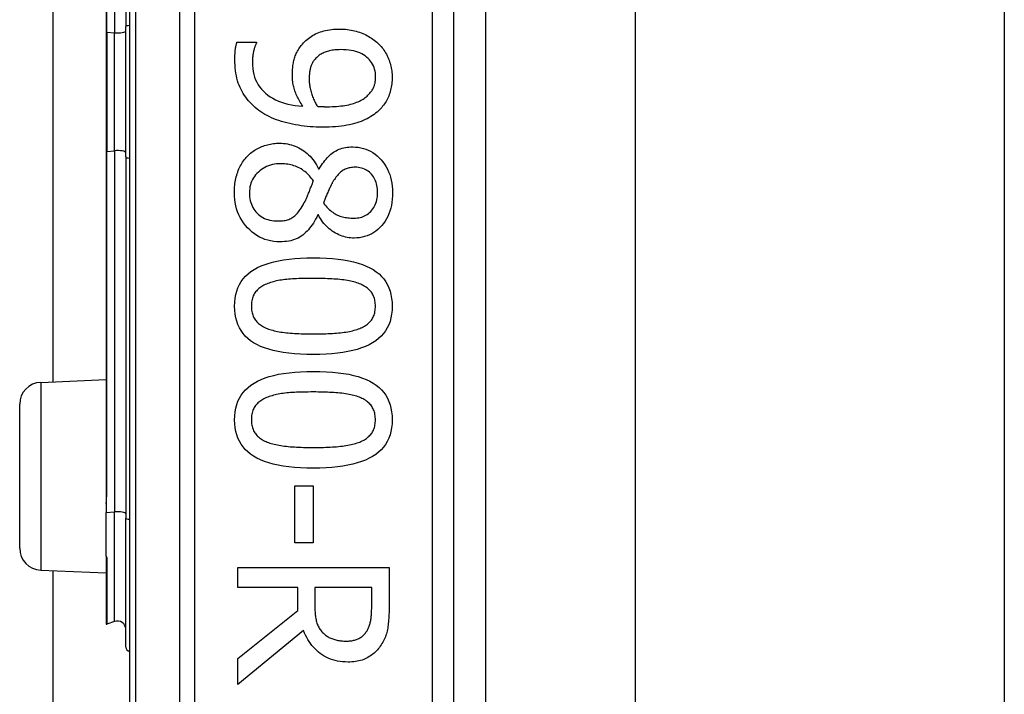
# Model space of a CAD drawing. Header units: inches. Extents: x 6 to 171, y 11 to 89.
# Tile 84 of 113: x 40.561 to 41.457, y 62.98 to 63.594. Entities that reach past the tile are written whole.
import ezdxf

# ---------------------------------------------------------------- set-up
doc = ezdxf.new("R2010")
doc.units = ezdxf.units.IN
doc.header["$MEASUREMENT"] = 0
doc.layers.add('Visible Edges(ANSI)', color=7, linetype='Continuous', lineweight=25)
doc.layers.add('Visible Tangent Edges(ANSI)', color=7, linetype='Continuous', lineweight=25)

msp = doc.modelspace()

# ---------------------------------------------------------------- linework, layer by layer
at = {"layer": 'Visible Edges(ANSI)'}
for p, q in [((40.66095, 64.46982), (40.66095, 62.58764)), ((40.95622, 62.77873), (40.95622, 64.27873)), ((40.98501, 64.15865), (40.98501, 62.89881)), ((41.12145, 64.14423), (41.12145, 62.91323)), ((41.45745, 64.14423), (41.45745, 62.91323)), ((40.6577, 63.91695), (40.6577, 63.58809)), ((40.63978, 63.89332), (40.63978, 63.58289)), ((40.59131, 63.26469), (40.59131, 63.79277)), ((40.63978, 63.58289), (40.63978, 63.47457)), ((40.6577, 63.46937), (40.6577, 63.58809)), ((40.75873, 63.5739), (40.77649, 63.5739)), ((40.77649, 63.5739), (40.77649, 63.57301)), ((40.63978, 63.47457), (40.63978, 63.16414)), ((40.6577, 63.46937), (40.6577, 63.14051)), ((40.8331, 63.45855), (40.83366, 63.45855)), ((40.83288, 63.41656), (40.83232, 63.41656)), ((40.58008, 63.2642), (40.63978, 63.26681)), ((40.56095, 63.11324), (40.56095, 63.24422)), ((40.81144, 63.17012), (40.82819, 63.17012)), ((40.81144, 63.11797), (40.81144, 63.17012)), ((40.82819, 63.17012), (40.82819, 63.11797)), ((40.63978, 63.16414), (40.63978, 63.15389)), ((40.63978, 63.15389), (40.63978, 63.14557)), ((40.63978, 63.10581), (40.63978, 63.14557)), ((40.6577, 63.02317), (40.6577, 63.14051)), ((40.82819, 63.11797), (40.81144, 63.11797)), ((40.63978, 63.10581), (40.63978, 63.10563)), ((40.63978, 63.10563), (40.63978, 63.10501)), ((40.63978, 63.10501), (40.63978, 63.04432)), ((40.75951, 63.09575), (40.89731, 63.09575)), ((40.75951, 63.07743), (40.75951, 63.09575)), ((40.89731, 63.09575), (40.89731, 63.06024)), ((40.58008, 63.09326), (40.63978, 63.09065)), ((40.59131, 50.31319), (40.59131, 63.09277)), ((40.81434, 63.07743), (40.75951, 63.07743)), ((40.81434, 63.05644), (40.81434, 63.07743)), ((40.88145, 63.07743), (40.82964, 63.07743)), ((40.82964, 63.07743), (40.82964, 63.06135)), ((40.88145, 63.05923), (40.88145, 63.07743)), ((40.75951, 63.01289), (40.81434, 63.05644)), ((40.64713, 63.04643), (40.6403, 63.04395)), ((40.81948, 63.03813), (40.75951, 62.98911)), ((40.75951, 62.98911), (40.75951, 63.01289))]:
    msp.add_line(p, q, dxfattribs=at)
at = {"layer": 'Visible Edges(ANSI)', "flags": 128}
for points in [[(40.81736, 63.57088), (40.81833, 63.57209), (40.81934, 63.57324), (40.82039, 63.57435), (40.82148, 63.5754), (40.82262, 63.57641), (40.82379, 63.57736), (40.82501, 63.57827), (40.82626, 63.57912), (40.82756, 63.57993), (40.8289, 63.58069), (40.83028, 63.58139), (40.83171, 63.58205), (40.83317, 63.58266), (40.83469, 63.58321), (40.83625, 63.58371), (40.83787, 63.58416), (40.83953, 63.58456), (40.84124, 63.5849), (40.843, 63.58519), (40.84481, 63.58543), (40.84666, 63.58561), (40.84857, 63.58574), (40.85053, 63.58582), (40.85253, 63.58585)], [(40.85253, 63.58585), (40.85429, 63.58582), (40.85602, 63.58575), (40.85772, 63.58563), (40.8594, 63.58546), (40.86106, 63.58525), (40.86269, 63.58498), (40.8643, 63.58467), (40.86588, 63.58431), (40.86744, 63.5839), (40.86897, 63.58344), (40.87048, 63.58294), (40.87196, 63.58239), (40.87341, 63.58179), (40.87483, 63.58116), (40.87622, 63.58049), (40.87757, 63.57979), (40.87889, 63.57906), (40.88017, 63.57828), (40.88142, 63.57747), (40.88263, 63.57663), (40.88381, 63.57575), (40.88496, 63.57483), (40.88607, 63.57388), (40.88715, 63.57289)], [(40.75683, 63.55827), (40.75684, 63.55888), (40.75684, 63.55951), (40.75686, 63.56014), (40.75688, 63.56078), (40.7569, 63.56142), (40.75693, 63.56208), (40.75697, 63.56274), (40.75701, 63.5634), (40.75705, 63.56408), (40.7571, 63.56476), (40.75716, 63.56544), (40.75722, 63.56614), (40.75729, 63.56683), (40.75737, 63.56752), (40.75747, 63.56819), (40.75757, 63.56886), (40.75768, 63.56952), (40.7578, 63.57017), (40.75793, 63.57081), (40.75807, 63.57145), (40.75822, 63.57207), (40.75838, 63.57269), (40.75855, 63.5733), (40.75873, 63.5739)], [(40.77649, 63.57301), (40.77626, 63.5726), (40.77604, 63.57215), (40.77583, 63.57167), (40.77561, 63.57116), (40.7754, 63.57061), (40.77519, 63.57002), (40.77498, 63.5694), (40.77477, 63.56874), (40.77457, 63.56804), (40.77437, 63.56731), (40.77417, 63.56655), (40.77397, 63.56575), (40.77379, 63.56493), (40.77362, 63.56411), (40.77346, 63.56328), (40.77332, 63.56246), (40.7732, 63.56163), (40.77309, 63.56081), (40.77301, 63.55998), (40.77293, 63.55915), (40.77287, 63.55831), (40.77283, 63.55748), (40.77281, 63.55665), (40.7728, 63.55581)], [(40.8092, 63.54431), (40.80922, 63.54556), (40.80925, 63.5468), (40.80931, 63.54802), (40.80939, 63.54923), (40.8095, 63.55041), (40.80962, 63.55158), (40.80977, 63.55273), (40.80995, 63.55386), (40.81015, 63.55498), (40.81037, 63.55607), (40.81061, 63.55715), (40.81088, 63.55821), (40.81118, 63.55926), (40.81152, 63.56031), (40.81191, 63.56137), (40.81234, 63.56242), (40.81282, 63.56348), (40.81334, 63.56453), (40.8139, 63.56559), (40.8145, 63.56665), (40.81515, 63.56771), (40.81584, 63.56876), (40.81658, 63.56982), (40.81736, 63.57088)], [(40.88715, 63.57289), (40.88815, 63.57193), (40.88912, 63.57092), (40.89005, 63.56988), (40.89094, 63.56881), (40.89179, 63.56769), (40.8926, 63.56654), (40.89338, 63.56536), (40.89412, 63.56413), (40.89482, 63.56288), (40.89548, 63.56158), (40.89611, 63.56025), (40.89669, 63.55888), (40.89724, 63.55749), (40.89774, 63.5561), (40.89818, 63.55471), (40.89859, 63.55332), (40.89894, 63.55192), (40.89925, 63.55052), (40.89951, 63.54912), (40.89972, 63.54771), (40.89989, 63.54631), (40.90001, 63.5449), (40.90008, 63.54349), (40.9001, 63.54207)], [(40.85331, 63.56709), (40.85188, 63.56707), (40.85049, 63.56703), (40.84915, 63.56695), (40.84785, 63.56684), (40.84659, 63.5667), (40.84537, 63.56653), (40.8442, 63.56633), (40.84306, 63.56609), (40.84197, 63.56583), (40.84093, 63.56554), (40.83992, 63.56521), (40.83896, 63.56485), (40.83803, 63.56446), (40.83713, 63.56404), (40.83625, 63.56357), (40.83538, 63.56307), (40.83455, 63.56253), (40.83373, 63.56195), (40.83294, 63.56134), (40.83216, 63.56069), (40.83142, 63.56), (40.83069, 63.55927), (40.82999, 63.55851), (40.8293, 63.55771)], [(40.88503, 63.54219), (40.88497, 63.54405), (40.8848, 63.54585), (40.88452, 63.54759), (40.88412, 63.54926), (40.88361, 63.55087), (40.88299, 63.55242), (40.88225, 63.5539), (40.8814, 63.55531), (40.88044, 63.55666), (40.87936, 63.55795), (40.87818, 63.55917), (40.87687, 63.56033), (40.87546, 63.56141), (40.87396, 63.5624), (40.87234, 63.56329), (40.87063, 63.56408), (40.86882, 63.56479), (40.86691, 63.5654), (40.86489, 63.56591), (40.86278, 63.56634), (40.86056, 63.56667), (40.85825, 63.5669), (40.85583, 63.56704), (40.85331, 63.56709)], [(40.77883, 63.5117), (40.77708, 63.51305), (40.7754, 63.51443), (40.77379, 63.51587), (40.77225, 63.51735), (40.77078, 63.51887), (40.76938, 63.52044), (40.76805, 63.52205), (40.7668, 63.52371), (40.76561, 63.52542), (40.76449, 63.52716), (40.76345, 63.52896), (40.76247, 63.5308), (40.76157, 63.53269), (40.76075, 63.53466), (40.76001, 63.5367), (40.75934, 63.53881), (40.75875, 63.54099), (40.75824, 63.54325), (40.75781, 63.54557), (40.75746, 63.54797), (40.75719, 63.55044), (40.75699, 63.55297), (40.75687, 63.55558), (40.75683, 63.55827)], [(40.7728, 63.55581), (40.77288, 63.55285), (40.77313, 63.54999), (40.77355, 63.54725), (40.77413, 63.54461), (40.77488, 63.54208), (40.77579, 63.53966), (40.77687, 63.53735), (40.77811, 63.53514), (40.77952, 63.53304), (40.7811, 63.53105), (40.78284, 63.52917), (40.78475, 63.52739), (40.78681, 63.52573), (40.78901, 63.52419), (40.79136, 63.52278), (40.79384, 63.52149), (40.79647, 63.52032), (40.79924, 63.51928), (40.80215, 63.51836), (40.8052, 63.51756), (40.80839, 63.51689), (40.81172, 63.51634), (40.81519, 63.51591), (40.81881, 63.51561)], [(40.8293, 63.55771), (40.82883, 63.55711), (40.82839, 63.55649), (40.82797, 63.55587), (40.82759, 63.55523), (40.82722, 63.55458), (40.82689, 63.55392), (40.82658, 63.55325), (40.8263, 63.55257), (40.82605, 63.55188), (40.82582, 63.55117), (40.82562, 63.55045), (40.82545, 63.54972), (40.8253, 63.54898), (40.82516, 63.54823), (40.82504, 63.54747), (40.82492, 63.5467), (40.82483, 63.54592), (40.82474, 63.54513), (40.82467, 63.54433), (40.82461, 63.54352), (40.82456, 63.5427), (40.82453, 63.54187), (40.82451, 63.54103), (40.8245, 63.54018)], [(40.81881, 63.51561), (40.81799, 63.51683), (40.81721, 63.51805), (40.81647, 63.51925), (40.81576, 63.52045), (40.8151, 63.52163), (40.81447, 63.52281), (40.81388, 63.52398), (40.81332, 63.52514), (40.81281, 63.52629), (40.81233, 63.52743), (40.81189, 63.52856), (40.81149, 63.52968), (40.81113, 63.5308), (40.81079, 63.53195), (40.81049, 63.53311), (40.81022, 63.53428), (40.80998, 63.53548), (40.80978, 63.53669), (40.8096, 63.53791), (40.80946, 63.53916), (40.80935, 63.54042), (40.80927, 63.5417), (40.80922, 63.54299), (40.8092, 63.54431)], [(40.8245, 63.54018), (40.82452, 63.53918), (40.82456, 63.53818), (40.82463, 63.53716), (40.82473, 63.53613), (40.82486, 63.53509), (40.82502, 63.53403), (40.82521, 63.53297), (40.82542, 63.53189), (40.82566, 63.5308), (40.82594, 63.52969), (40.82624, 63.52858), (40.82657, 63.52745), (40.82692, 63.52632), (40.8273, 63.52522), (40.82769, 63.52415), (40.8281, 63.52309), (40.82853, 63.52206), (40.82898, 63.52105), (40.82945, 63.52007), (40.82994, 63.51911), (40.83045, 63.51817), (40.83098, 63.51726), (40.83153, 63.51637), (40.8321, 63.5155)], [(40.87721, 63.52488), (40.87793, 63.52555), (40.87862, 63.52622), (40.87927, 63.5269), (40.87988, 63.52758), (40.88045, 63.52826), (40.88098, 63.52894), (40.88147, 63.52962), (40.88192, 63.53031), (40.88234, 63.531), (40.88271, 63.53169), (40.88305, 63.53239), (40.88335, 63.53309), (40.88362, 63.53379), (40.88386, 63.5345), (40.88408, 63.53522), (40.88428, 63.53596), (40.88446, 63.5367), (40.88461, 63.53745), (40.88473, 63.53822), (40.88484, 63.53899), (40.88492, 63.53977), (40.88498, 63.54057), (40.88501, 63.54137), (40.88503, 63.54219)], [(40.9001, 63.54207), (40.90008, 63.5405), (40.90001, 63.53896), (40.8999, 63.53744), (40.89975, 63.53595), (40.89955, 63.53447), (40.8993, 63.53303), (40.89902, 63.53161), (40.89869, 63.53021), (40.89831, 63.52884), (40.89789, 63.5275), (40.89743, 63.52617), (40.89692, 63.52488), (40.89637, 63.52361), (40.89578, 63.52237), (40.89515, 63.52115), (40.89448, 63.51996), (40.89377, 63.51881), (40.89302, 63.51768), (40.89224, 63.51657), (40.89141, 63.5155), (40.89054, 63.51445), (40.88964, 63.51343), (40.88869, 63.51244), (40.88771, 63.51148)], [(40.84081, 63.51516), (40.8431, 63.51518), (40.84532, 63.51523), (40.84746, 63.51532), (40.84954, 63.51545), (40.85155, 63.51561), (40.85348, 63.51581), (40.85534, 63.51604), (40.85713, 63.5163), (40.85885, 63.51661), (40.8605, 63.51695), (40.86208, 63.51732), (40.86359, 63.51773), (40.86503, 63.51817), (40.86641, 63.51864), (40.86775, 63.51914), (40.86902, 63.51967), (40.87024, 63.52022), (40.8714, 63.5208), (40.87251, 63.52141), (40.87356, 63.52205), (40.87456, 63.52271), (40.8755, 63.52341), (40.87638, 63.52413), (40.87721, 63.52488)], [(40.83667, 63.49651), (40.83384, 63.49654), (40.83103, 63.49662), (40.82824, 63.49676), (40.82548, 63.49694), (40.82275, 63.49718), (40.82004, 63.49748), (40.81735, 63.49783), (40.81469, 63.49823), (40.81205, 63.49868), (40.80944, 63.49919), (40.80685, 63.49975), (40.80429, 63.50037), (40.80178, 63.50103), (40.79933, 63.50175), (40.79696, 63.50252), (40.79466, 63.50334), (40.79243, 63.50421), (40.79028, 63.50513), (40.78819, 63.5061), (40.78618, 63.50712), (40.78423, 63.50819), (40.78236, 63.50931), (40.78056, 63.51048), (40.77883, 63.5117)], [(40.8321, 63.5155), (40.83233, 63.51548), (40.83257, 63.51546), (40.83283, 63.51544), (40.83309, 63.51542), (40.83338, 63.5154), (40.83367, 63.51539), (40.83398, 63.51537), (40.8343, 63.51535), (40.83464, 63.51533), (40.83499, 63.51531), (40.83535, 63.51529), (40.83573, 63.51527), (40.83611, 63.51526), (40.8365, 63.51524), (40.8369, 63.51523), (40.83731, 63.51521), (40.83772, 63.5152), (40.83814, 63.51519), (40.83857, 63.51518), (40.839, 63.51518), (40.83944, 63.51517), (40.83989, 63.51517), (40.84034, 63.51516), (40.84081, 63.51516)], [(40.88771, 63.51148), (40.88641, 63.51031), (40.88504, 63.50919), (40.88362, 63.50811), (40.88212, 63.50707), (40.88056, 63.50608), (40.87894, 63.50514), (40.87725, 63.50424), (40.8755, 63.50339), (40.87368, 63.50258), (40.87179, 63.50182), (40.86984, 63.5011), (40.86783, 63.50042), (40.86574, 63.4998), (40.86355, 63.49923), (40.86128, 63.49871), (40.85891, 63.49825), (40.85645, 63.49784), (40.8539, 63.49749), (40.85126, 63.49719), (40.84852, 63.49695), (40.8457, 63.49676), (40.84278, 63.49662), (40.83977, 63.49654), (40.83667, 63.49651)], [(40.76822, 63.47005), (40.76917, 63.471), (40.77014, 63.47191), (40.77114, 63.47278), (40.77217, 63.47361), (40.77323, 63.4744), (40.77431, 63.47516), (40.77542, 63.47587), (40.77656, 63.47655), (40.77773, 63.47719), (40.77892, 63.47779), (40.78015, 63.47835), (40.7814, 63.47887), (40.78267, 63.47935), (40.78396, 63.47979), (40.78526, 63.48019), (40.78657, 63.48055), (40.7879, 63.48086), (40.78924, 63.48113), (40.7906, 63.48136), (40.79197, 63.48155), (40.79336, 63.4817), (40.79475, 63.4818), (40.79617, 63.48187), (40.79759, 63.48189)], [(40.79759, 63.48189), (40.79944, 63.48185), (40.80126, 63.48172), (40.80306, 63.48151), (40.80484, 63.48122), (40.80659, 63.48085), (40.80831, 63.48039), (40.81001, 63.47985), (40.81169, 63.47923), (40.81334, 63.47853), (40.81496, 63.47774), (40.81656, 63.47687), (40.81814, 63.47591), (40.81967, 63.47488), (40.82116, 63.47377), (40.82259, 63.47259), (40.82397, 63.47133), (40.8253, 63.46999), (40.82657, 63.46858), (40.82779, 63.4671), (40.82896, 63.46554), (40.83007, 63.4639), (40.83113, 63.46219), (40.83214, 63.46041), (40.8331, 63.45855)], [(40.83366, 63.45855), (40.83465, 63.46021), (40.83566, 63.46179), (40.83669, 63.4633), (40.83773, 63.46474), (40.83879, 63.46611), (40.83986, 63.4674), (40.84094, 63.46862), (40.84205, 63.46976), (40.84316, 63.47084), (40.8443, 63.47184), (40.84545, 63.47277), (40.84661, 63.47362), (40.84781, 63.47441), (40.84905, 63.47512), (40.85035, 63.47577), (40.85169, 63.47635), (40.85308, 63.47686), (40.85451, 63.47731), (40.856, 63.47768), (40.85753, 63.47799), (40.85911, 63.47823), (40.86074, 63.4784), (40.86242, 63.4785), (40.86414, 63.47854)], [(40.86414, 63.47854), (40.8667, 63.47846), (40.86918, 63.47821), (40.87158, 63.4778), (40.87392, 63.47723), (40.87619, 63.4765), (40.87838, 63.47561), (40.8805, 63.47455), (40.88256, 63.47333), (40.88454, 63.47194), (40.88645, 63.47039), (40.88828, 63.46868), (40.89005, 63.46681), (40.89171, 63.46481), (40.89322, 63.46273), (40.89459, 63.46055), (40.89582, 63.45829), (40.8969, 63.45594), (40.89784, 63.4535), (40.89863, 63.45097), (40.89928, 63.44835), (40.89979, 63.44564), (40.90015, 63.44285), (40.90036, 63.43997), (40.90044, 63.437)], [(40.75639, 63.437), (40.75641, 63.4387), (40.75647, 63.44037), (40.75658, 63.44202), (40.75673, 63.44364), (40.75692, 63.44524), (40.75715, 63.44681), (40.75743, 63.44836), (40.75775, 63.44988), (40.75811, 63.45137), (40.75852, 63.45284), (40.75897, 63.45428), (40.75946, 63.4557), (40.75999, 63.45709), (40.76055, 63.45844), (40.76116, 63.45976), (40.7618, 63.46104), (40.76247, 63.46229), (40.76318, 63.4635), (40.76393, 63.46468), (40.76472, 63.46583), (40.76554, 63.46693), (40.7664, 63.46801), (40.76729, 63.46905), (40.76822, 63.47005)], [(40.79893, 63.46324), (40.79688, 63.46319), (40.79488, 63.46303), (40.79295, 63.46277), (40.79108, 63.4624), (40.78927, 63.46193), (40.78751, 63.46135), (40.78582, 63.46067), (40.78419, 63.45989), (40.78262, 63.459), (40.78111, 63.458), (40.77966, 63.4569), (40.77827, 63.4557), (40.77697, 63.45442), (40.77578, 63.45308), (40.77471, 63.45169), (40.77374, 63.45025), (40.7729, 63.44875), (40.77216, 63.4472), (40.77154, 63.4456), (40.77103, 63.44394), (40.77063, 63.44223), (40.77035, 63.44046), (40.77018, 63.43865), (40.77012, 63.43677)], [(40.82841, 63.44749), (40.82756, 63.44873), (40.82667, 63.44993), (40.82575, 63.45107), (40.82479, 63.45216), (40.8238, 63.45321), (40.82277, 63.45421), (40.82171, 63.45516), (40.82062, 63.45605), (40.81949, 63.4569), (40.81833, 63.45771), (40.81713, 63.45846), (40.8159, 63.45916), (40.81464, 63.45981), (40.81335, 63.46041), (40.81204, 63.46095), (40.81069, 63.46143), (40.80932, 63.46185), (40.80792, 63.46222), (40.80649, 63.46253), (40.80504, 63.46279), (40.80355, 63.46298), (40.80204, 63.46313), (40.8005, 63.46321), (40.79893, 63.46324)], [(40.86627, 63.46), (40.86514, 63.45998), (40.86405, 63.45991), (40.86299, 63.45979), (40.86195, 63.45963), (40.86095, 63.45943), (40.85997, 63.45918), (40.85902, 63.45888), (40.8581, 63.45854), (40.85721, 63.45815), (40.85635, 63.45771), (40.85551, 63.45723), (40.85471, 63.45671), (40.85392, 63.45613), (40.85315, 63.45552), (40.85239, 63.45485), (40.85165, 63.45414), (40.85092, 63.45339), (40.8502, 63.45259), (40.84949, 63.45174), (40.8488, 63.45085), (40.84812, 63.44991), (40.84746, 63.44893), (40.84681, 63.4479), (40.84617, 63.44682)], [(40.88681, 63.43711), (40.88677, 63.43876), (40.88666, 63.44036), (40.88647, 63.44191), (40.8862, 63.44341), (40.88585, 63.44485), (40.88543, 63.44625), (40.88493, 63.4476), (40.88436, 63.4489), (40.8837, 63.45014), (40.88297, 63.45134), (40.88217, 63.45248), (40.88128, 63.45358), (40.88034, 63.4546), (40.87933, 63.45554), (40.87827, 63.45639), (40.87716, 63.45715), (40.87599, 63.45782), (40.87477, 63.45839), (40.87349, 63.45889), (40.87215, 63.45929), (40.87076, 63.4596), (40.86932, 63.45982), (40.86782, 63.45996), (40.86627, 63.46)], [(40.81981, 63.42728), (40.82011, 63.42782), (40.82042, 63.42838), (40.82072, 63.42898), (40.82103, 63.4296), (40.82135, 63.43026), (40.82167, 63.43094), (40.82199, 63.43165), (40.82232, 63.43239), (40.82265, 63.43317), (40.82298, 63.43397), (40.82332, 63.4348), (40.82367, 63.43566), (40.82401, 63.43654), (40.82437, 63.43744), (40.82474, 63.43836), (40.82511, 63.4393), (40.82549, 63.44026), (40.82588, 63.44124), (40.82628, 63.44224), (40.82669, 63.44325), (40.82711, 63.44428), (40.82753, 63.44533), (40.82797, 63.4464), (40.82841, 63.44749)], [(40.84617, 63.44682), (40.8459, 63.44634), (40.84561, 63.44581), (40.84531, 63.44523), (40.84499, 63.44462), (40.84466, 63.44395), (40.84431, 63.44325), (40.84394, 63.4425), (40.84356, 63.44171), (40.84316, 63.44088), (40.84275, 63.44), (40.84231, 63.43908), (40.84187, 63.43811), (40.84142, 63.43714), (40.84099, 63.43617), (40.84057, 63.43522), (40.84017, 63.43429), (40.83979, 63.43338), (40.83942, 63.43247), (40.83907, 63.43159), (40.83874, 63.43072), (40.83842, 63.42986), (40.83812, 63.42903), (40.83784, 63.4282), (40.83757, 63.42739)], [(40.79793, 63.39211), (40.79503, 63.3922), (40.7922, 63.39246), (40.78946, 63.39291), (40.7868, 63.39353), (40.78421, 63.39434), (40.78171, 63.39532), (40.77928, 63.39648), (40.77693, 63.39781), (40.77467, 63.39933), (40.77248, 63.40103), (40.77037, 63.4029), (40.76833, 63.40495), (40.76643, 63.40713), (40.76468, 63.40941), (40.76311, 63.41177), (40.7617, 63.41422), (40.76045, 63.41676), (40.75937, 63.41938), (40.75846, 63.4221), (40.75771, 63.4249), (40.75713, 63.42779), (40.75672, 63.43077), (40.75647, 63.43384), (40.75639, 63.437)], [(40.77012, 63.43677), (40.77017, 63.43487), (40.77032, 63.43303), (40.77056, 63.43125), (40.7709, 63.42954), (40.77133, 63.42789), (40.77187, 63.42631), (40.7725, 63.42478), (40.77322, 63.42332), (40.77405, 63.42193), (40.77497, 63.4206), (40.77599, 63.41933), (40.7771, 63.41813), (40.7783, 63.417), (40.77957, 63.41598), (40.78091, 63.41505), (40.78232, 63.41422), (40.7838, 63.41348), (40.78535, 63.41285), (40.78697, 63.41231), (40.78866, 63.41187), (40.79043, 63.41153), (40.79226, 63.41129), (40.79417, 63.41114), (40.79614, 63.41109)], [(40.86515, 63.41366), (40.86667, 63.4137), (40.86815, 63.41383), (40.86959, 63.41405), (40.87099, 63.41435), (40.87234, 63.41473), (40.87365, 63.41521), (40.87492, 63.41577), (40.87614, 63.41641), (40.87732, 63.41715), (40.87846, 63.41796), (40.87956, 63.41887), (40.88061, 63.41986), (40.8816, 63.42092), (40.88251, 63.42206), (40.88333, 63.42326), (40.88406, 63.42453), (40.8847, 63.42586), (40.88526, 63.42727), (40.88574, 63.42874), (40.88612, 63.43028), (40.88642, 63.43188), (40.88664, 63.43356), (40.88677, 63.4353), (40.88681, 63.43711)], [(40.90044, 63.437), (40.90037, 63.43392), (40.90016, 63.43095), (40.89982, 63.42808), (40.89934, 63.42532), (40.89873, 63.42265), (40.89798, 63.42009), (40.89709, 63.41764), (40.89607, 63.41528), (40.89491, 63.41303), (40.89361, 63.41089), (40.89218, 63.40884), (40.89061, 63.4069), (40.88893, 63.40509), (40.88718, 63.40344), (40.88535, 63.40194), (40.88344, 63.40061), (40.88145, 63.39943), (40.87939, 63.3984), (40.87724, 63.39754), (40.87503, 63.39683), (40.87273, 63.39628), (40.87035, 63.39588), (40.8679, 63.39565), (40.86537, 63.39557)], [(40.83757, 63.42739), (40.83859, 63.42609), (40.83963, 63.42486), (40.84066, 63.4237), (40.84171, 63.42261), (40.84275, 63.4216), (40.84381, 63.42065), (40.84487, 63.41978), (40.84593, 63.41898), (40.847, 63.41825), (40.84808, 63.4176), (40.84916, 63.41702), (40.85024, 63.41651), (40.85134, 63.41605), (40.85247, 63.41564), (40.85362, 63.41526), (40.8548, 63.41492), (40.85601, 63.41463), (40.85723, 63.41437), (40.85849, 63.41415), (40.85977, 63.41398), (40.86108, 63.41384), (40.86241, 63.41374), (40.86377, 63.41368), (40.86515, 63.41366)], [(40.79614, 63.41109), (40.79753, 63.41111), (40.79887, 63.41118), (40.80017, 63.4113), (40.80141, 63.41146), (40.80261, 63.41167), (40.80376, 63.41193), (40.80486, 63.41223), (40.80592, 63.41258), (40.80692, 63.41298), (40.80788, 63.41342), (40.80879, 63.41391), (40.80965, 63.41444), (40.81049, 63.41504), (40.81133, 63.41573), (40.81217, 63.4165), (40.81301, 63.41736), (40.81386, 63.4183), (40.8147, 63.41933), (40.81555, 63.42044), (40.8164, 63.42164), (40.81725, 63.42292), (40.8181, 63.42429), (40.81896, 63.42574), (40.81981, 63.42728)], [(40.83232, 63.41656), (40.83137, 63.41459), (40.83039, 63.41271), (40.82937, 63.4109), (40.82832, 63.40917), (40.82724, 63.40753), (40.82612, 63.40597), (40.82497, 63.40449), (40.82378, 63.40309), (40.82256, 63.40177), (40.82131, 63.40053), (40.82002, 63.39938), (40.8187, 63.3983), (40.81732, 63.39732), (40.81589, 63.39641), (40.81438, 63.39559), (40.81282, 63.39486), (40.81118, 63.39422), (40.80948, 63.39366), (40.80772, 63.39318), (40.80589, 63.3928), (40.804, 63.39249), (40.80204, 63.39228), (40.80002, 63.39215), (40.79793, 63.39211)], [(40.86537, 63.39557), (40.86383, 63.39561), (40.86229, 63.39572), (40.86075, 63.39591), (40.85922, 63.39617), (40.85769, 63.39651), (40.85616, 63.39692), (40.85464, 63.39741), (40.85311, 63.39798), (40.8516, 63.39862), (40.85008, 63.39933), (40.84857, 63.40012), (40.84706, 63.40098), (40.84558, 63.40192), (40.84415, 63.40292), (40.84278, 63.40399), (40.84146, 63.40512), (40.8402, 63.40632), (40.83899, 63.40759), (40.83784, 63.40892), (40.83674, 63.41032), (40.83569, 63.41178), (40.8347, 63.41331), (40.83376, 63.4149), (40.83288, 63.41656)], [(40.75661, 63.33348), (40.75673, 63.3372), (40.7571, 63.34074), (40.75772, 63.34412), (40.75858, 63.34732), (40.75968, 63.35036), (40.76103, 63.35323), (40.76263, 63.35594), (40.76448, 63.35847), (40.76657, 63.36084), (40.7689, 63.36304), (40.77148, 63.36507), (40.77431, 63.36693), (40.77739, 63.36863), (40.78073, 63.37019), (40.78432, 63.37159), (40.78817, 63.37285), (40.79229, 63.37396), (40.79666, 63.37492), (40.80128, 63.37574), (40.80617, 63.37641), (40.81132, 63.37692), (40.81672, 63.37729), (40.82238, 63.37752), (40.8283, 63.37759)], [(40.8283, 63.37759), (40.83438, 63.37752), (40.84017, 63.37729), (40.84569, 63.37692), (40.85094, 63.37639), (40.8559, 63.37572), (40.86058, 63.3749), (40.86499, 63.37392), (40.86912, 63.3728), (40.87297, 63.37153), (40.87654, 63.37011), (40.87983, 63.36854), (40.88285, 63.36682), (40.8856, 63.36494), (40.88812, 63.3629), (40.8904, 63.36069), (40.89243, 63.35832), (40.89423, 63.35579), (40.89579, 63.35309), (40.89711, 63.35023), (40.89818, 63.34721), (40.89902, 63.34403), (40.89962, 63.34067), (40.89998, 63.33716), (40.9001, 63.33348)], [(40.8283, 63.35883), (40.82591, 63.35882), (40.82359, 63.35881), (40.82134, 63.35878), (40.81916, 63.35873), (40.81704, 63.35868), (40.81498, 63.35861), (40.813, 63.35853), (40.81108, 63.35843), (40.80923, 63.35833), (40.80744, 63.35821), (40.80572, 63.35808), (40.80407, 63.35794), (40.80246, 63.35778), (40.80089, 63.35758), (40.79934, 63.35737), (40.79783, 63.35712), (40.79634, 63.35684), (40.79488, 63.35654), (40.79346, 63.35621), (40.79206, 63.35585), (40.79069, 63.35547), (40.78935, 63.35505), (40.78804, 63.35461), (40.78676, 63.35414)], [(40.87029, 63.35403), (40.86909, 63.35448), (40.86784, 63.35491), (40.86654, 63.35531), (40.86519, 63.35569), (40.86378, 63.35605), (40.86233, 63.35637), (40.86082, 63.35668), (40.85927, 63.35696), (40.85766, 63.35721), (40.856, 63.35744), (40.85429, 63.35765), (40.85253, 63.35783), (40.85072, 63.35799), (40.84888, 63.35813), (40.847, 63.35827), (40.84507, 63.35838), (40.84311, 63.35849), (40.84111, 63.35858), (40.83907, 63.35866), (40.837, 63.35872), (40.83488, 63.35877), (40.83273, 63.3588), (40.83053, 63.35882), (40.8283, 63.35883)], [(40.78676, 63.35414), (40.78559, 63.35368), (40.78447, 63.35318), (40.78339, 63.35266), (40.78236, 63.3521), (40.78138, 63.35151), (40.78044, 63.35089), (40.77954, 63.35024), (40.7787, 63.34955), (40.77789, 63.34883), (40.77714, 63.34808), (40.77643, 63.3473), (40.77576, 63.34649), (40.77515, 63.34564), (40.77458, 63.34475), (40.77408, 63.34382), (40.77362, 63.34284), (40.77322, 63.34182), (40.77287, 63.34076), (40.77258, 63.33965), (40.77234, 63.3385), (40.77215, 63.33731), (40.77202, 63.33608), (40.77194, 63.3348), (40.77191, 63.33348)], [(40.8848, 63.33348), (40.88478, 63.33475), (40.8847, 63.33598), (40.88458, 63.33716), (40.8844, 63.33832), (40.88417, 63.33943), (40.88389, 63.3405), (40.88357, 63.34154), (40.88319, 63.34254), (40.88276, 63.3435), (40.88228, 63.34442), (40.88175, 63.34531), (40.88117, 63.34616), (40.88054, 63.34697), (40.87986, 63.34776), (40.87913, 63.34851), (40.87835, 63.34924), (40.87752, 63.34994), (40.87664, 63.35061), (40.8757, 63.35125), (40.87472, 63.35186), (40.87369, 63.35245), (40.8726, 63.353), (40.87147, 63.35353), (40.87029, 63.35403)], [(40.82841, 63.28949), (40.82237, 63.28956), (40.8166, 63.28979), (40.81111, 63.29016), (40.80589, 63.29068), (40.80094, 63.29136), (40.79627, 63.29218), (40.79187, 63.29315), (40.78774, 63.29428), (40.78389, 63.29555), (40.78031, 63.29697), (40.777, 63.29854), (40.77397, 63.30026), (40.7712, 63.30214), (40.76867, 63.30418), (40.76638, 63.30638), (40.76433, 63.30874), (40.76252, 63.31127), (40.76095, 63.31396), (40.75962, 63.31681), (40.75854, 63.31982), (40.7577, 63.32299), (40.75709, 63.32633), (40.75673, 63.32982), (40.75661, 63.33348)], [(40.77191, 63.33348), (40.77193, 63.33224), (40.77201, 63.33102), (40.77214, 63.32985), (40.77231, 63.32871), (40.77254, 63.32761), (40.77282, 63.32655), (40.77314, 63.32552), (40.77352, 63.32453), (40.77395, 63.32357), (40.77443, 63.32265), (40.77496, 63.32177), (40.77554, 63.32092), (40.77617, 63.32011), (40.77685, 63.31932), (40.77758, 63.31857), (40.77836, 63.31785), (40.77919, 63.31716), (40.78007, 63.3165), (40.78101, 63.31586), (40.78199, 63.31526), (40.78302, 63.31469), (40.78411, 63.31415), (40.78524, 63.31364), (40.78642, 63.31316)], [(40.9001, 63.33348), (40.89998, 63.32979), (40.8996, 63.32626), (40.89898, 63.3229), (40.89812, 63.3197), (40.897, 63.31668), (40.89563, 63.31382), (40.89402, 63.31112), (40.89216, 63.30859), (40.89005, 63.30623), (40.88769, 63.30404), (40.88509, 63.30201), (40.88223, 63.30015), (40.87913, 63.29845), (40.87578, 63.29689), (40.87217, 63.29549), (40.86831, 63.29423), (40.8642, 63.29312), (40.85984, 63.29215), (40.85523, 63.29134), (40.85037, 63.29067), (40.84526, 63.29015), (40.83989, 63.28978), (40.83428, 63.28956), (40.82841, 63.28949)], [(40.87051, 63.31327), (40.87166, 63.31375), (40.87276, 63.31426), (40.87381, 63.3148), (40.87482, 63.31536), (40.87578, 63.31596), (40.87669, 63.31658), (40.87756, 63.31723), (40.87838, 63.31791), (40.87915, 63.31862), (40.87987, 63.31936), (40.88054, 63.32013), (40.88117, 63.32092), (40.88175, 63.32175), (40.88228, 63.32262), (40.88276, 63.32353), (40.88319, 63.32448), (40.88357, 63.32546), (40.88389, 63.32649), (40.88417, 63.32756), (40.8844, 63.32866), (40.88458, 63.32981), (40.8847, 63.33099), (40.88478, 63.33222), (40.8848, 63.33348)], [(40.78642, 63.31316), (40.78759, 63.31272), (40.7888, 63.31231), (40.79006, 63.31192), (40.79138, 63.31155), (40.79274, 63.3112), (40.79416, 63.31087), (40.79563, 63.31057), (40.79714, 63.31028), (40.79871, 63.31002), (40.80034, 63.30978), (40.80201, 63.30956), (40.80373, 63.30936), (40.80551, 63.30919), (40.80733, 63.30902), (40.80921, 63.30887), (40.81114, 63.30874), (40.81312, 63.30863), (40.81515, 63.30853), (40.81723, 63.30844), (40.81937, 63.30837), (40.82155, 63.30832), (40.82379, 63.30828), (40.82607, 63.30825), (40.82841, 63.30825)], [(40.82841, 63.30825), (40.83075, 63.30825), (40.83303, 63.30828), (40.83527, 63.30832), (40.83745, 63.30837), (40.83958, 63.30844), (40.84166, 63.30853), (40.84368, 63.30863), (40.84566, 63.30874), (40.84758, 63.30887), (40.84945, 63.30902), (40.85127, 63.30919), (40.85303, 63.30936), (40.85475, 63.30956), (40.85642, 63.30978), (40.85804, 63.31003), (40.85962, 63.31029), (40.86114, 63.31058), (40.86262, 63.3109), (40.86406, 63.31124), (40.86544, 63.3116), (40.86678, 63.31198), (40.86807, 63.31239), (40.86931, 63.31282), (40.87051, 63.31327)], [(40.75661, 63.23008), (40.75673, 63.23379), (40.7571, 63.23734), (40.75772, 63.24071), (40.75858, 63.24392), (40.75968, 63.24696), (40.76103, 63.24983), (40.76263, 63.25253), (40.76448, 63.25507), (40.76657, 63.25744), (40.7689, 63.25963), (40.77148, 63.26166), (40.77431, 63.26352), (40.77739, 63.26523), (40.78073, 63.26678), (40.78432, 63.26819), (40.78817, 63.26945), (40.79229, 63.27056), (40.79666, 63.27152), (40.80128, 63.27234), (40.80617, 63.273), (40.81132, 63.27352), (40.81672, 63.27389), (40.82238, 63.27411), (40.8283, 63.27419)], [(40.8283, 63.27419), (40.83438, 63.27411), (40.84017, 63.27389), (40.84569, 63.27352), (40.85094, 63.27299), (40.8559, 63.27232), (40.86058, 63.27149), (40.86499, 63.27052), (40.86912, 63.2694), (40.87297, 63.26813), (40.87654, 63.26671), (40.87983, 63.26513), (40.88285, 63.26341), (40.8856, 63.26154), (40.88812, 63.25949), (40.8904, 63.25729), (40.89243, 63.25492), (40.89423, 63.25239), (40.89579, 63.24969), (40.89711, 63.24683), (40.89818, 63.24381), (40.89902, 63.24062), (40.89962, 63.23727), (40.89998, 63.23376), (40.9001, 63.23008)], [(40.78676, 63.25074), (40.78559, 63.25028), (40.78447, 63.24978), (40.78339, 63.24926), (40.78236, 63.2487), (40.78138, 63.24811), (40.78044, 63.24749), (40.77954, 63.24683), (40.7787, 63.24615), (40.77789, 63.24543), (40.77714, 63.24468), (40.77643, 63.2439), (40.77576, 63.24309), (40.77515, 63.24224), (40.77458, 63.24135), (40.77408, 63.24041), (40.77362, 63.23944), (40.77322, 63.23842), (40.77287, 63.23735), (40.77258, 63.23625), (40.77234, 63.2351), (40.77215, 63.23391), (40.77202, 63.23268), (40.77194, 63.2314), (40.77191, 63.23008)], [(40.8283, 63.25543), (40.82591, 63.25542), (40.82359, 63.2554), (40.82134, 63.25537), (40.81916, 63.25533), (40.81704, 63.25527), (40.81498, 63.25521), (40.813, 63.25512), (40.81108, 63.25503), (40.80923, 63.25493), (40.80744, 63.25481), (40.80572, 63.25468), (40.80407, 63.25454), (40.80246, 63.25437), (40.80089, 63.25418), (40.79934, 63.25396), (40.79783, 63.25372), (40.79634, 63.25344), (40.79488, 63.25314), (40.79346, 63.25281), (40.79206, 63.25245), (40.79069, 63.25206), (40.78935, 63.25165), (40.78804, 63.25121), (40.78676, 63.25074)], [(40.87029, 63.25063), (40.86909, 63.25108), (40.86784, 63.25151), (40.86654, 63.25191), (40.86519, 63.25229), (40.86378, 63.25264), (40.86233, 63.25297), (40.86082, 63.25328), (40.85927, 63.25356), (40.85766, 63.25381), (40.856, 63.25404), (40.85429, 63.25424), (40.85253, 63.25442), (40.85072, 63.25458), (40.84888, 63.25473), (40.847, 63.25486), (40.84507, 63.25498), (40.84311, 63.25509), (40.84111, 63.25518), (40.83907, 63.25525), (40.837, 63.25532), (40.83488, 63.25537), (40.83273, 63.2554), (40.83053, 63.25542), (40.8283, 63.25543)], [(40.8848, 63.23008), (40.88478, 63.23135), (40.8847, 63.23257), (40.88458, 63.23376), (40.8844, 63.23491), (40.88417, 63.23603), (40.88389, 63.2371), (40.88357, 63.23814), (40.88319, 63.23914), (40.88276, 63.2401), (40.88228, 63.24102), (40.88175, 63.24191), (40.88117, 63.24275), (40.88054, 63.24357), (40.87986, 63.24435), (40.87913, 63.24511), (40.87835, 63.24584), (40.87752, 63.24654), (40.87664, 63.24721), (40.8757, 63.24785), (40.87472, 63.24846), (40.87369, 63.24905), (40.8726, 63.2496), (40.87147, 63.25013), (40.87029, 63.25063)], [(40.82841, 63.18608), (40.82237, 63.18616), (40.8166, 63.18638), (40.81111, 63.18676), (40.80589, 63.18728), (40.80094, 63.18796), (40.79627, 63.18878), (40.79187, 63.18975), (40.78774, 63.19087), (40.78389, 63.19215), (40.78031, 63.19357), (40.777, 63.19514), (40.77397, 63.19686), (40.7712, 63.19874), (40.76867, 63.20078), (40.76638, 63.20298), (40.76433, 63.20534), (40.76252, 63.20787), (40.76095, 63.21055), (40.75962, 63.2134), (40.75854, 63.21641), (40.7577, 63.21959), (40.75709, 63.22292), (40.75673, 63.22642), (40.75661, 63.23008)], [(40.77191, 63.23008), (40.77193, 63.22883), (40.77201, 63.22762), (40.77214, 63.22645), (40.77231, 63.22531), (40.77254, 63.22421), (40.77282, 63.22314), (40.77314, 63.22211), (40.77352, 63.22112), (40.77395, 63.22017), (40.77443, 63.21925), (40.77496, 63.21836), (40.77554, 63.21752), (40.77617, 63.21671), (40.77685, 63.21592), (40.77758, 63.21517), (40.77836, 63.21445), (40.77919, 63.21376), (40.78007, 63.21309), (40.78101, 63.21246), (40.78199, 63.21186), (40.78302, 63.21129), (40.78411, 63.21075), (40.78524, 63.21024), (40.78642, 63.20976)], [(40.9001, 63.23008), (40.89998, 63.22639), (40.8996, 63.22286), (40.89898, 63.2195), (40.89812, 63.2163), (40.897, 63.21327), (40.89563, 63.21041), (40.89402, 63.20772), (40.89216, 63.20519), (40.89005, 63.20283), (40.88769, 63.20064), (40.88509, 63.19861), (40.88223, 63.19675), (40.87913, 63.19505), (40.87578, 63.19349), (40.87217, 63.19208), (40.86831, 63.19082), (40.8642, 63.18971), (40.85984, 63.18875), (40.85523, 63.18794), (40.85037, 63.18727), (40.84526, 63.18675), (40.83989, 63.18638), (40.83428, 63.18616), (40.82841, 63.18608)], [(40.87051, 63.20987), (40.87166, 63.21035), (40.87276, 63.21086), (40.87381, 63.21139), (40.87482, 63.21196), (40.87578, 63.21255), (40.87669, 63.21318), (40.87756, 63.21383), (40.87838, 63.21451), (40.87915, 63.21522), (40.87987, 63.21596), (40.88054, 63.21672), (40.88117, 63.21752), (40.88175, 63.21835), (40.88228, 63.21922), (40.88276, 63.22013), (40.88319, 63.22107), (40.88357, 63.22206), (40.88389, 63.22309), (40.88417, 63.22415), (40.8844, 63.22526), (40.88458, 63.22641), (40.8847, 63.22759), (40.88478, 63.22882), (40.8848, 63.23008)], [(40.78642, 63.20976), (40.78759, 63.20932), (40.7888, 63.20891), (40.79006, 63.20852), (40.79138, 63.20814), (40.79274, 63.2078), (40.79416, 63.20747), (40.79563, 63.20716), (40.79714, 63.20688), (40.79871, 63.20662), (40.80034, 63.20638), (40.80201, 63.20616), (40.80373, 63.20596), (40.80551, 63.20578), (40.80733, 63.20562), (40.80921, 63.20547), (40.81114, 63.20534), (40.81312, 63.20522), (40.81515, 63.20512), (40.81723, 63.20504), (40.81937, 63.20497), (40.82155, 63.20491), (40.82379, 63.20488), (40.82607, 63.20485), (40.82841, 63.20484)], [(40.82841, 63.20484), (40.83075, 63.20485), (40.83303, 63.20488), (40.83527, 63.20491), (40.83745, 63.20497), (40.83958, 63.20504), (40.84166, 63.20512), (40.84368, 63.20522), (40.84566, 63.20534), (40.84758, 63.20547), (40.84945, 63.20562), (40.85127, 63.20578), (40.85303, 63.20596), (40.85475, 63.20616), (40.85642, 63.20638), (40.85804, 63.20662), (40.85962, 63.20689), (40.86114, 63.20718), (40.86262, 63.2075), (40.86406, 63.20783), (40.86544, 63.20819), (40.86678, 63.20858), (40.86807, 63.20899), (40.86931, 63.20942), (40.87051, 63.20987)], [(40.82964, 63.06135), (40.82965, 63.06004), (40.82968, 63.05876), (40.82973, 63.05749), (40.82979, 63.05625), (40.82988, 63.05503), (40.82999, 63.05383), (40.83011, 63.05266), (40.83026, 63.0515), (40.83042, 63.05037), (40.83061, 63.04926), (40.83081, 63.04818), (40.83104, 63.04712), (40.83129, 63.04608), (40.83158, 63.04507), (40.83192, 63.04408), (40.83229, 63.04313), (40.83271, 63.0422), (40.83317, 63.0413), (40.83367, 63.04042), (40.83421, 63.03957), (40.83479, 63.03875), (40.83542, 63.03796), (40.83608, 63.03719), (40.83679, 63.03645)], [(40.89731, 63.06024), (40.8973, 63.05829), (40.89727, 63.0564), (40.89723, 63.05456), (40.89717, 63.05277), (40.89709, 63.05104), (40.89699, 63.04936), (40.89687, 63.04774), (40.89674, 63.04617), (40.89659, 63.04465), (40.89642, 63.04319), (40.89623, 63.04177), (40.89602, 63.04042), (40.89579, 63.03909), (40.8955, 63.03778), (40.89517, 63.03647), (40.89479, 63.03517), (40.89436, 63.03389), (40.89389, 63.03261), (40.89337, 63.03135), (40.8928, 63.03009), (40.89218, 63.02885), (40.89152, 63.02761), (40.89081, 63.02639), (40.89005, 63.02517)], [(40.87676, 63.03735), (40.87718, 63.03801), (40.87758, 63.03868), (40.87795, 63.03938), (40.87831, 63.04009), (40.87864, 63.04083), (40.87895, 63.04158), (40.87925, 63.04234), (40.87952, 63.04313), (40.87977, 63.04393), (40.88, 63.04475), (40.8802, 63.04559), (40.88039, 63.04645), (40.88056, 63.04733), (40.88072, 63.04824), (40.88086, 63.04919), (40.88098, 63.05018), (40.88109, 63.05119), (40.88119, 63.05224), (40.88127, 63.05332), (40.88133, 63.05444), (40.88139, 63.05559), (40.88142, 63.05677), (40.88144, 63.05798), (40.88145, 63.05923)], [(40.8599, 63.00954), (40.85742, 63.00959), (40.85501, 63.00976), (40.85267, 63.01002), (40.85039, 63.0104), (40.84818, 63.01088), (40.84604, 63.01147), (40.84397, 63.01216), (40.84196, 63.01297), (40.84002, 63.01388), (40.83815, 63.01489), (40.83635, 63.01602), (40.83461, 63.01725), (40.83294, 63.01857), (40.83135, 63.01997), (40.82983, 63.02144), (40.82839, 63.02299), (40.82701, 63.02462), (40.82572, 63.02632), (40.82449, 63.0281), (40.82334, 63.02995), (40.82227, 63.03188), (40.82126, 63.03389), (40.82033, 63.03597), (40.81948, 63.03813)], [(40.83679, 63.03645), (40.83743, 63.0358), (40.83809, 63.03517), (40.83878, 63.03458), (40.83949, 63.03401), (40.84022, 63.03347), (40.84097, 63.03296), (40.84175, 63.03248), (40.84254, 63.03204), (40.84336, 63.03162), (40.8442, 63.03123), (40.84506, 63.03087), (40.84594, 63.03053), (40.84685, 63.03023), (40.84778, 63.02995), (40.84873, 63.0297), (40.84971, 63.02948), (40.85072, 63.02928), (40.85175, 63.02911), (40.8528, 63.02897), (40.85388, 63.02885), (40.85499, 63.02875), (40.85612, 63.02869), (40.85727, 63.02865), (40.85845, 63.02864)], [(40.85845, 63.02864), (40.85944, 63.02865), (40.86042, 63.0287), (40.86138, 63.02877), (40.86231, 63.02887), (40.86323, 63.029), (40.86413, 63.02917), (40.86501, 63.02936), (40.86587, 63.02958), (40.86671, 63.02983), (40.86753, 63.03011), (40.86833, 63.03042), (40.86911, 63.03076), (40.86987, 63.03113), (40.87061, 63.03153), (40.87133, 63.03197), (40.87202, 63.03243), (40.87269, 63.03293), (40.87334, 63.03347), (40.87397, 63.03403), (40.87457, 63.03463), (40.87515, 63.03526), (40.87571, 63.03592), (40.87625, 63.03662), (40.87676, 63.03735)], [(40.89005, 63.02517), (40.88925, 63.02399), (40.88841, 63.02284), (40.88754, 63.02174), (40.88663, 63.02068), (40.88569, 63.01966), (40.8847, 63.01868), (40.88369, 63.01775), (40.88263, 63.01686), (40.88154, 63.01601), (40.88041, 63.01521), (40.87925, 63.01445), (40.87805, 63.01373), (40.8768, 63.01306), (40.87551, 63.01245), (40.87417, 63.0119), (40.87278, 63.0114), (40.87134, 63.01097), (40.86985, 63.01059), (40.86832, 63.01027), (40.86673, 63.01001), (40.8651, 63.0098), (40.86341, 63.00966), (40.86168, 63.00957), (40.8599, 63.00954)]]:
    msp.add_lwpolyline(points, dxfattribs=at)
at = {"layer": 'Visible Edges(ANSI)'}
for centre, radius, start, end in [((40.58095, 63.24422), 0.02, 92.5, 180), ((40.58095, 63.11324), 0.02, 180, 267.5), ((40.64017, 63.04432), 0.000394, 180, 290), ((40.64982, 63.03903), 0.00787, 0, 110), ((40.66163, 63.02317), 0.00394, 180, 259.97953)]:
    msp.add_arc(centre, radius, start, end, dxfattribs=at)
at = {"layer": 'Visible Tangent Edges(ANSI)'}
for p, q in [((40.66671, 62.58764), (40.66671, 64.46982)), ((40.70636, 64.27873), (40.70636, 62.77873)), ((40.72028, 62.77873), (40.72028, 64.27873)), ((40.93654, 64.27873), (40.93654, 62.77873)), ((40.64713, 63.91124), (40.64713, 63.58237)), ((40.6403, 63.58298), (40.6403, 63.89341)), ((40.6403, 63.58298), (40.6403, 63.47448)), ((40.6403, 63.58298), (40.64713, 63.58237)), ((40.64713, 63.47509), (40.64713, 63.58237)), ((40.6403, 63.47448), (40.64713, 63.47509)), ((40.6403, 63.16405), (40.6403, 63.47448)), ((40.64713, 63.47509), (40.64713, 63.14622)), ((40.58008, 63.2642), (40.58008, 63.09326)), ((40.63978, 63.14557), (40.64713, 63.14622)), ((40.64713, 63.04643), (40.64713, 63.14622)), ((40.63988, 63.10571), (40.63978, 63.10581)), ((40.6403, 63.10481), (40.6403, 63.04395))]:
    msp.add_line(p, q, dxfattribs=at)
at = {"layer": 'Visible Tangent Edges(ANSI)', "flags": 128}
for points in [[(40.63978, 63.15389), (40.6398, 63.15431), (40.63982, 63.15473), (40.63984, 63.15516), (40.63987, 63.15558), (40.63989, 63.156), (40.63992, 63.15643), (40.63994, 63.15685), (40.63997, 63.15728), (40.64, 63.1577), (40.64002, 63.15812), (40.64005, 63.15855), (40.64008, 63.15897), (40.6401, 63.1594), (40.64013, 63.15982), (40.64015, 63.16024), (40.64018, 63.16067), (40.6402, 63.16109), (40.64023, 63.16151), (40.64025, 63.16194), (40.64027, 63.16236), (40.64028, 63.16278), (40.64029, 63.16321), (40.6403, 63.16363), (40.6403, 63.16405)], [(40.6403, 63.10481), (40.6403, 63.10485), (40.6403, 63.1049), (40.6403, 63.10494), (40.64029, 63.10498), (40.64028, 63.10503), (40.64027, 63.10507), (40.64026, 63.10511), (40.64025, 63.10515), (40.64023, 63.10519), (40.64022, 63.10523), (40.6402, 63.10527), (40.64018, 63.10531), (40.64016, 63.10534), (40.64014, 63.10538), (40.64012, 63.10541), (40.6401, 63.10545), (40.64007, 63.10548), (40.64005, 63.10552), (40.64002, 63.10555), (40.63999, 63.10558), (40.63997, 63.10561), (40.63994, 63.10564), (40.63991, 63.10568), (40.63988, 63.10571)]]:
    msp.add_lwpolyline(points, dxfattribs=at)
at = {"layer": 'Visible Tangent Edges(ANSI)'}
for centre, major_axis, ratio, start_param, end_param in [((40.66163, 63.58809), (-0.00394, 0), 0.245714, 4.887279, 6.283185), ((40.64017, 63.58289), (-0.000394, 0), 0.245714, 4.363323, 6.283185), ((40.64982, 63.58419), (0.00787, 0), 0.245714, 4.363323, 6.283185), ((40.64017, 63.47457), (-0.000394, 0), 0.245714, 0, 1.919862), ((40.64982, 63.47327), (0.00787, 0), 0.245714, 0, 1.919862), ((40.66163, 63.46937), (-0.00394, 0), 0.245714, 0, 1.395906), ((40.64017, 63.16414), (-0.000394, 0), 0.245714, 0, 1.919862), ((40.64982, 63.14441), (0.00787, 0), 0.245714, 0, 1.919862), ((40.66163, 63.14051), (-0.00394, 0), 0.245714, 0, 1.395906), ((40.63975, 63.10591), (0.000276, 0.000281), 0.604942, 4.252306, 4.588732), ((40.64017, 63.10501), (-0.000394, 0), 0.548442, 0, 1.919862)]:
    msp.add_ellipse(centre, major_axis=major_axis, ratio=ratio, start_param=start_param, end_param=end_param, dxfattribs=at)

doc.saveas('drawing.dxf')
